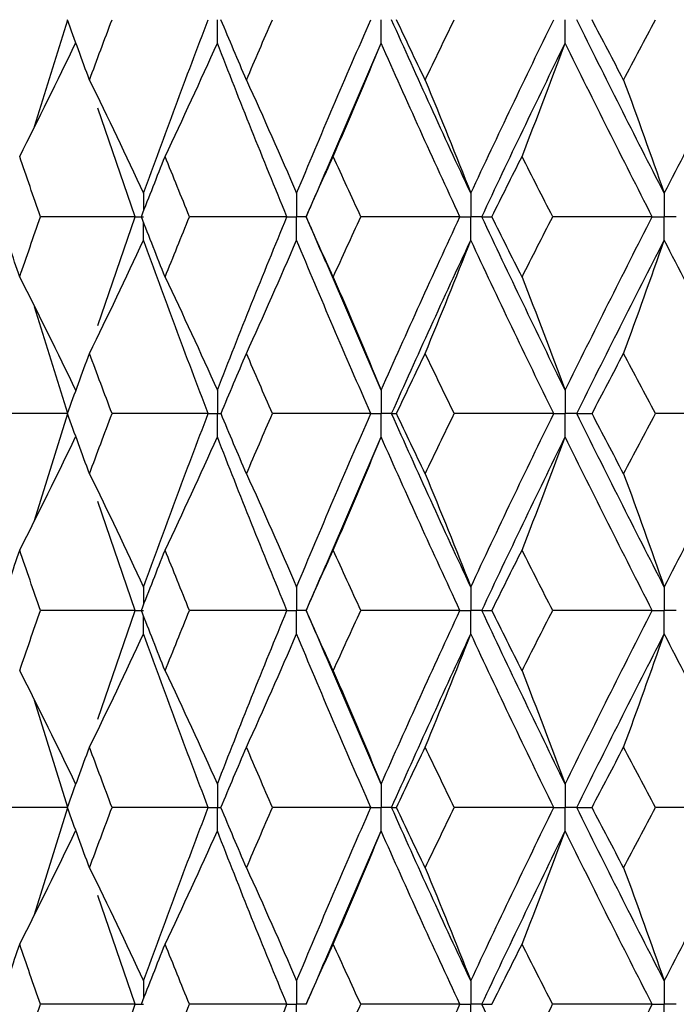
# Paper-space layout '_Right' of a CAD drawing. Header units: millimetres. Extents: x -25 to 310, y -1 to 320.
# Tile 23 of 51: x -17 to -12, y 40 to 48. Entities that reach past the tile are written whole.
import ezdxf

# ---------------------------------------------------------------- set-up
doc = ezdxf.new("R2010")
doc.units = ezdxf.units.MM

psp = doc.layouts.new('_Right')

# ---------------------------------------------------------------- linework, layer by layer
at = {"color": 7, "linetype": 'Continuous', "lineweight": 25}
for p, q in [((-16.99, 46.8232), (-16.7307, 47.6507)), ((-14.737, 46.4672), (-14.3057, 47.4693)), ((-16.2095, 46.1244), (-16.4985, 46.9663)), ((-16.499, 45.282), (-16.2095, 46.1244)), ((-14.8864, 46.1245), (-14.8872, 46.1245)), ((-14.3057, 44.7811), (-14.738, 45.7845)), ((-16.7308, 44.6), (-16.9901, 45.4267)), ((-16.9901, 43.7733), (-16.7308, 44.6)), ((-14.738, 43.4155), (-14.3057, 44.4189)), ((-16.2095, 43.0756), (-16.499, 43.918)), ((-16.4985, 42.2337), (-16.2095, 43.0756)), ((-14.8864, 43.0755), (-14.8872, 43.0755)), ((-14.3057, 41.7307), (-14.737, 42.7328)), ((-16.7307, 41.5493), (-16.99, 42.3768)), ((-16.9907, 40.7208), (-16.7307, 41.5493)), ((-14.7414, 40.3571), (-14.3057, 41.3679)), ((-16.2096, 40.0253), (-16.4995, 40.8687)), ((-16.4989, 39.1831), (-16.2096, 40.0253)), ((-14.8861, 40.0253), (-14.8869, 40.0252))]:
    psp.add_line(p, q, dxfattribs=at)
for points in [[(-16.5637, 47.1831), (-16.6213, 47.3389), (-16.6781, 47.4948), (-16.7341, 47.6506)], [(-16.5637, 47.1831), (-16.5062, 47.3389), (-16.448, 47.4948), (-16.3891, 47.6506)], [(-16.1446, 46.3059), (-15.9833, 46.7541), (-15.8163, 47.2026), (-15.6439, 47.6507)], [(-15.3486, 47.1831), (-15.4151, 47.3389), (-15.4809, 47.4948), (-15.546, 47.6506)], [(-15.3486, 47.1831), (-15.2822, 47.3389), (-15.2151, 47.4948), (-15.1473, 47.6506)], [(-14.9602, 46.3059), (-14.7739, 46.7541), (-14.5823, 47.2026), (-14.3856, 47.6507)], [(-13.6119, 46.3059), (-13.8213, 46.7541), (-14.0258, 47.2026), (-14.2252, 47.6507)], [(-13.9654, 47.1831), (-14.04, 47.3389), (-14.1141, 47.4948), (-14.1875, 47.6506)], [(-13.9654, 47.1831), (-13.8907, 47.3389), (-13.8154, 47.4948), (-13.7396, 47.6506)], [(-13.6119, 46.3059), (-13.4026, 46.7541), (-13.1884, 47.2026), (-12.9697, 47.6507)], [(-12.1145, 46.3059), (-12.3446, 46.7541), (-12.5704, 47.2026), (-12.7916, 47.6507)], [(-12.4291, 47.1831), (-12.5111, 47.3389), (-12.5927, 47.4948), (-12.6737, 47.6506)], [(-12.4291, 47.1831), (-12.347, 47.3389), (-12.2644, 47.4948), (-12.1813, 47.6506)], [(-12.1145, 46.3059), (-11.8845, 46.7541), (-11.6501, 47.2026), (-11.4117, 47.6507)], [(-17.104, 46.5921), (-16.9569, 46.8826), (-16.8126, 47.175), (-16.6711, 47.4693)], [(-15.9781, 46.5921), (-15.8407, 46.8826), (-15.7059, 47.175), (-15.5737, 47.4693)], [(-15.0353, 46.1244), (-15.2202, 46.5726), (-15.3997, 47.0211), (-15.5737, 47.4693)], [(-14.6771, 46.5921), (-14.5509, 46.8826), (-14.4271, 47.175), (-14.3057, 47.4693)], [(-13.6964, 46.1244), (-13.9044, 46.5726), (-14.1076, 47.0211), (-14.3057, 47.4693)], [(-13.5269, 46.1244), (-13.3163, 46.5726), (-13.1009, 47.0211), (-12.8809, 47.4693)], [(-13.2153, 46.5921), (-13.1017, 46.8826), (-12.9902, 47.175), (-12.8809, 47.4693)], [(-12.2074, 46.1244), (-12.4363, 46.5726), (-12.6609, 47.0211), (-12.8809, 47.4693)], [(-16.5637, 47.1831), (-16.4213, 46.8925), (-16.2815, 46.6002), (-16.1446, 46.3059)], [(-15.3486, 47.1831), (-15.2166, 46.8925), (-15.0871, 46.6002), (-14.9602, 46.3059)], [(-13.9654, 47.1831), (-13.8452, 46.8925), (-13.7274, 46.6002), (-13.6119, 46.3059)], [(-12.4291, 47.1831), (-12.3222, 46.8925), (-12.2173, 46.6002), (-12.1145, 46.3059)], [(-16.9434, 46.1245), (-16.9977, 46.2804), (-17.0512, 46.4362), (-17.104, 46.5921)], [(-16.1622, 46.1245), (-16.1016, 46.2804), (-16.0402, 46.4362), (-15.9781, 46.5921)], [(-15.7898, 46.1245), (-15.8533, 46.2804), (-15.916, 46.4362), (-15.9781, 46.5921)], [(-14.8872, 46.1245), (-14.8178, 46.2804), (-14.7478, 46.4362), (-14.6771, 46.5921)], [(-14.4632, 46.1245), (-14.5351, 46.2804), (-14.6064, 46.4362), (-14.6771, 46.5921)], [(-13.4491, 46.1245), (-13.3717, 46.2804), (-13.2938, 46.4362), (-13.2153, 46.5921)], [(-12.9782, 46.1245), (-13.0578, 46.2804), (-13.1368, 46.4362), (-13.2153, 46.5921)], [(-17.104, 45.6572), (-17.1568, 45.8129), (-17.2089, 45.9687), (-17.2602, 46.1245)], [(-17.104, 45.6572), (-17.0512, 45.8129), (-16.9977, 45.9687), (-16.9434, 46.1245)], [(-16.2095, 46.1244), (-16.4548, 46.1245), (-16.6994, 46.1245), (-16.9434, 46.1245)], [(-15.9781, 45.6572), (-16.0401, 45.8129), (-16.1015, 45.9687), (-16.1622, 46.1245)], [(-15.9781, 45.6572), (-15.916, 45.8129), (-15.8533, 45.9687), (-15.7898, 46.1245)], [(-15.0353, 46.1244), (-15.2873, 46.1245), (-15.5388, 46.1245), (-15.7898, 46.1245)], [(-15.5737, 44.7811), (-15.3998, 45.2281), (-15.2203, 45.6761), (-15.0353, 46.1244)], [(-14.6771, 45.6572), (-14.7478, 45.8129), (-14.8178, 45.9687), (-14.8872, 46.1245)], [(-14.6771, 45.6572), (-14.6065, 45.8129), (-14.5352, 45.9687), (-14.4632, 46.1245)], [(-13.6964, 46.1244), (-13.9522, 46.1245), (-14.2079, 46.1245), (-14.4632, 46.1245)], [(-14.3057, 44.7811), (-14.1077, 45.2281), (-13.9045, 45.6761), (-13.6964, 46.1244)], [(-13.5269, 46.1244), (-13.5031, 46.1245), (-13.4772, 46.1245), (-13.4491, 46.1245)], [(-12.8809, 44.7811), (-13.1007, 45.2281), (-13.3162, 45.6761), (-13.5269, 46.1244)], [(-13.2153, 45.6572), (-13.2938, 45.8129), (-13.3717, 45.9687), (-13.4491, 46.1245)], [(-13.2153, 45.6572), (-13.1369, 45.8129), (-13.0578, 45.9687), (-12.9782, 46.1245)], [(-12.2074, 46.1244), (-12.4643, 46.1245), (-12.7213, 46.1245), (-12.9782, 46.1245)], [(-12.8809, 44.7811), (-12.661, 45.2281), (-12.4364, 45.6761), (-12.2074, 46.1244)], [(-16.5637, 45.0662), (-16.4212, 45.3566), (-16.2815, 45.6489), (-16.1446, 45.943)], [(-15.6439, 44.6), (-15.8163, 45.0468), (-15.9833, 45.4947), (-16.1446, 45.943)], [(-15.3486, 45.0662), (-15.2166, 45.3566), (-15.0871, 45.6489), (-14.9602, 45.943)], [(-14.3856, 44.6), (-14.5822, 45.0468), (-14.7738, 45.4947), (-14.9602, 45.943)], [(-14.2251, 44.6), (-14.0258, 45.0468), (-13.8213, 45.4947), (-13.6119, 45.943)], [(-13.9654, 45.0662), (-13.8452, 45.3566), (-13.7274, 45.6489), (-13.6119, 45.943)], [(-12.9698, 44.6), (-13.1884, 45.0468), (-13.4025, 45.4947), (-13.6119, 45.943)], [(-12.7915, 44.6), (-12.5705, 45.0468), (-12.3447, 45.4947), (-12.1145, 45.943)], [(-12.4291, 45.0662), (-12.3221, 45.3566), (-12.2173, 45.6489), (-12.1145, 45.943)], [(-11.4118, 44.6), (-11.65, 45.0468), (-11.8844, 45.4947), (-12.1145, 45.943)], [(-17.104, 45.6572), (-16.9569, 45.3671), (-16.8126, 45.075), (-16.6711, 44.7811)], [(-15.9781, 45.6572), (-15.8407, 45.3671), (-15.7059, 45.075), (-15.5737, 44.7811)], [(-14.6771, 45.6572), (-14.5509, 45.3671), (-14.4271, 45.075), (-14.3057, 44.7811)], [(-13.2153, 45.6572), (-13.1017, 45.3671), (-12.9902, 45.075), (-12.8809, 44.7811)], [(-16.7339, 44.6), (-16.6779, 44.7553), (-16.6212, 44.9107), (-16.5637, 45.0662)], [(-16.3893, 44.6), (-16.4482, 44.7553), (-16.5063, 44.9107), (-16.5637, 45.0662)], [(-15.5457, 44.6), (-15.4807, 44.7553), (-15.415, 44.9107), (-15.3486, 45.0662)], [(-15.1476, 44.6), (-15.2152, 44.7553), (-15.2823, 44.9107), (-15.3486, 45.0662)], [(-14.1872, 44.6), (-14.1139, 44.7553), (-14.0399, 44.9107), (-13.9654, 45.0662)], [(-13.7399, 44.6), (-13.8156, 44.7553), (-13.8908, 44.9107), (-13.9654, 45.0662)], [(-12.6733, 44.6), (-12.5925, 44.7553), (-12.511, 44.9107), (-12.4291, 45.0662)], [(-12.1816, 44.6), (-12.2646, 44.7553), (-12.3471, 44.9107), (-12.4291, 45.0662)], [(-16.7308, 44.6), (-16.9718, 44.6), (-17.2121, 44.6), (-17.4515, 44.6)], [(-16.5637, 44.1338), (-16.6212, 44.2893), (-16.6779, 44.4447), (-16.7339, 44.6)], [(-16.5637, 44.1338), (-16.5063, 44.2893), (-16.4482, 44.4447), (-16.3893, 44.6)], [(-15.6439, 44.6), (-15.8929, 44.6), (-16.1414, 44.6), (-16.3893, 44.6)], [(-16.1446, 43.257), (-15.9833, 43.7053), (-15.8163, 44.1532), (-15.6439, 44.6)], [(-15.3486, 44.1338), (-15.415, 44.2893), (-15.4807, 44.4447), (-15.5457, 44.6)], [(-15.3486, 44.1338), (-15.2823, 44.2893), (-15.2152, 44.4447), (-15.1476, 44.6)], [(-14.3856, 44.6), (-14.64, 44.6), (-14.8939, 44.6), (-15.1476, 44.6)], [(-14.9602, 43.257), (-14.7738, 43.7053), (-14.5822, 44.1532), (-14.3856, 44.6)], [(-13.6119, 43.257), (-13.8213, 43.7053), (-14.0258, 44.1532), (-14.2251, 44.6)], [(-14.2251, 44.6), (-14.2147, 44.6), (-14.2021, 44.6), (-14.1872, 44.6)], [(-13.9654, 44.1338), (-14.0399, 44.2893), (-14.1139, 44.4447), (-14.1872, 44.6)], [(-13.9654, 44.1338), (-13.8908, 44.2893), (-13.8156, 44.4447), (-13.7399, 44.6)], [(-12.9698, 44.6), (-13.2266, 44.6), (-13.4833, 44.6), (-13.7399, 44.6)], [(-13.6119, 43.257), (-13.4025, 43.7053), (-13.1884, 44.1532), (-12.9698, 44.6)], [(-12.7915, 44.6), (-12.7543, 44.6), (-12.7149, 44.6), (-12.6733, 44.6)], [(-12.1145, 43.257), (-12.3447, 43.7053), (-12.5705, 44.1532), (-12.7915, 44.6)], [(-12.4291, 44.1338), (-12.511, 44.2893), (-12.5925, 44.4447), (-12.6733, 44.6)], [(-12.4291, 44.1338), (-12.3471, 44.2893), (-12.2646, 44.4447), (-12.1816, 44.6)], [(-11.4118, 44.6), (-11.6683, 44.6), (-11.9249, 44.6), (-12.1816, 44.6)], [(-12.1145, 43.257), (-11.8844, 43.7053), (-11.65, 44.1532), (-11.4118, 44.6)], [(-17.104, 43.5428), (-16.9569, 43.8329), (-16.8126, 44.125), (-16.6711, 44.4189)], [(-15.9781, 43.5428), (-15.8407, 43.8329), (-15.7059, 44.125), (-15.5737, 44.4189)], [(-15.0353, 43.0756), (-15.2203, 43.5239), (-15.3998, 43.9719), (-15.5737, 44.4189)], [(-14.6771, 43.5428), (-14.5509, 43.8329), (-14.4271, 44.125), (-14.3057, 44.4189)], [(-13.6964, 43.0756), (-13.9045, 43.5239), (-14.1077, 43.9719), (-14.3057, 44.4189)], [(-13.5269, 43.0756), (-13.3162, 43.5239), (-13.1007, 43.9719), (-12.8809, 44.4189)], [(-13.2153, 43.5428), (-13.1017, 43.8329), (-12.9902, 44.125), (-12.8809, 44.4189)], [(-12.2074, 43.0756), (-12.4364, 43.5239), (-12.661, 43.9719), (-12.8809, 44.4189)], [(-16.5637, 44.1338), (-16.4212, 43.8434), (-16.2815, 43.5511), (-16.1446, 43.257)], [(-15.3486, 44.1338), (-15.2166, 43.8434), (-15.0871, 43.5511), (-14.9602, 43.257)], [(-13.9654, 44.1338), (-13.8452, 43.8434), (-13.7274, 43.5511), (-13.6119, 43.257)], [(-12.4291, 44.1338), (-12.3221, 43.8434), (-12.2173, 43.5511), (-12.1145, 43.257)], [(-17.2602, 43.0755), (-17.2089, 43.2313), (-17.1568, 43.3871), (-17.104, 43.5428)], [(-16.9434, 43.0755), (-16.9977, 43.2313), (-17.0512, 43.3871), (-17.104, 43.5428)], [(-16.1622, 43.0755), (-16.1015, 43.2313), (-16.0401, 43.3871), (-15.9781, 43.5428)], [(-15.7898, 43.0755), (-15.8533, 43.2313), (-15.916, 43.3871), (-15.9781, 43.5428)], [(-14.8872, 43.0755), (-14.8178, 43.2313), (-14.7478, 43.3871), (-14.6771, 43.5428)], [(-14.4632, 43.0755), (-14.5352, 43.2313), (-14.6065, 43.3871), (-14.6771, 43.5428)], [(-13.4491, 43.0755), (-13.3717, 43.2313), (-13.2938, 43.3871), (-13.2153, 43.5428)], [(-12.9782, 43.0755), (-13.0578, 43.2313), (-13.1369, 43.3871), (-13.2153, 43.5428)], [(-17.104, 42.6079), (-17.0512, 42.7638), (-16.9977, 42.9196), (-16.9434, 43.0755)], [(-16.2095, 43.0756), (-16.4548, 43.0755), (-16.6994, 43.0755), (-16.9434, 43.0755)], [(-15.9781, 42.6079), (-16.0402, 42.7638), (-16.1016, 42.9196), (-16.1622, 43.0755)], [(-15.9781, 42.6079), (-15.916, 42.7638), (-15.8533, 42.9196), (-15.7898, 43.0755)], [(-15.0353, 43.0756), (-15.2873, 43.0755), (-15.5388, 43.0755), (-15.7898, 43.0755)], [(-15.5737, 41.7307), (-15.3997, 42.1789), (-15.2202, 42.6274), (-15.0353, 43.0756)], [(-14.6771, 42.6079), (-14.7478, 42.7638), (-14.8178, 42.9196), (-14.8872, 43.0755)], [(-14.6771, 42.6079), (-14.6064, 42.7638), (-14.5351, 42.9196), (-14.4632, 43.0755)], [(-13.6964, 43.0756), (-13.9522, 43.0755), (-14.2079, 43.0755), (-14.4632, 43.0755)], [(-14.3057, 41.7307), (-14.1076, 42.1789), (-13.9044, 42.6274), (-13.6964, 43.0756)], [(-12.8809, 41.7307), (-13.1009, 42.1789), (-13.3163, 42.6274), (-13.5269, 43.0756)], [(-13.5269, 43.0756), (-13.5031, 43.0755), (-13.4772, 43.0755), (-13.4491, 43.0755)], [(-13.2153, 42.6079), (-13.2938, 42.7638), (-13.3717, 42.9196), (-13.4491, 43.0755)], [(-13.2153, 42.6079), (-13.1368, 42.7638), (-13.0578, 42.9196), (-12.9782, 43.0755)], [(-12.2074, 43.0756), (-12.4643, 43.0755), (-12.7213, 43.0755), (-12.9782, 43.0755)], [(-12.8809, 41.7307), (-12.6609, 42.1789), (-12.4363, 42.6274), (-12.2074, 43.0756)], [(-16.5637, 42.0169), (-16.4213, 42.3075), (-16.2815, 42.5998), (-16.1446, 42.8941)], [(-15.6439, 41.5493), (-15.8163, 41.9974), (-15.9833, 42.4459), (-16.1446, 42.8941)], [(-15.3486, 42.0169), (-15.2166, 42.3075), (-15.0871, 42.5998), (-14.9602, 42.8941)], [(-14.3856, 41.5493), (-14.5823, 41.9974), (-14.7739, 42.4459), (-14.9602, 42.8941)], [(-14.2252, 41.5493), (-14.0258, 41.9974), (-13.8213, 42.4459), (-13.6119, 42.8941)], [(-13.9654, 42.0169), (-13.8452, 42.3075), (-13.7274, 42.5998), (-13.6119, 42.8941)], [(-12.9697, 41.5493), (-13.1884, 41.9974), (-13.4026, 42.4459), (-13.6119, 42.8941)], [(-12.7916, 41.5493), (-12.5704, 41.9974), (-12.3446, 42.4459), (-12.1145, 42.8941)], [(-12.4291, 42.0169), (-12.3222, 42.3075), (-12.2173, 42.5998), (-12.1145, 42.8941)], [(-11.4117, 41.5493), (-11.6501, 41.9974), (-11.8845, 42.4459), (-12.1145, 42.8941)], [(-17.104, 42.6079), (-16.9569, 42.3174), (-16.8126, 42.025), (-16.6711, 41.7307)], [(-15.9781, 42.6079), (-15.8407, 42.3174), (-15.7059, 42.025), (-15.5737, 41.7307)], [(-14.6771, 42.6079), (-14.5509, 42.3174), (-14.4271, 42.025), (-14.3057, 41.7307)], [(-13.2153, 42.6079), (-13.1017, 42.3174), (-12.9902, 42.025), (-12.8809, 41.7307)], [(-16.7341, 41.5494), (-16.6781, 41.7052), (-16.6213, 41.8611), (-16.5637, 42.0169)], [(-16.3891, 41.5494), (-16.448, 41.7052), (-16.5062, 41.8611), (-16.5637, 42.0169)], [(-15.546, 41.5494), (-15.4809, 41.7052), (-15.4151, 41.8611), (-15.3486, 42.0169)], [(-15.1473, 41.5494), (-15.2151, 41.7052), (-15.2822, 41.8611), (-15.3486, 42.0169)], [(-14.1875, 41.5494), (-14.1141, 41.7052), (-14.04, 41.8611), (-13.9654, 42.0169)], [(-13.7396, 41.5494), (-13.8154, 41.7052), (-13.8907, 41.8611), (-13.9654, 42.0169)], [(-12.6737, 41.5494), (-12.5927, 41.7052), (-12.5111, 41.8611), (-12.4291, 42.0169)], [(-12.1813, 41.5494), (-12.2644, 41.7052), (-12.347, 41.8611), (-12.4291, 42.0169)], [(-16.7307, 41.5493), (-16.9717, 41.5493), (-17.2119, 41.5493), (-17.4513, 41.5494)], [(-16.5637, 41.0824), (-16.6212, 41.2379), (-16.678, 41.3936), (-16.7341, 41.5494)], [(-16.5637, 41.0824), (-16.5062, 41.2379), (-16.448, 41.3936), (-16.3891, 41.5494)], [(-15.6439, 41.5493), (-15.8928, 41.5493), (-16.1413, 41.5493), (-16.3891, 41.5494)], [(-16.1446, 40.2065), (-15.9834, 40.6535), (-15.8165, 41.101), (-15.6439, 41.5493)], [(-15.3486, 41.0824), (-15.4151, 41.2379), (-15.4809, 41.3936), (-15.546, 41.5494)], [(-15.3486, 41.0824), (-15.2822, 41.2379), (-15.2151, 41.3936), (-15.1473, 41.5494)], [(-14.3856, 41.5493), (-14.6398, 41.5493), (-14.8937, 41.5493), (-15.1473, 41.5494)], [(-14.9602, 40.2065), (-14.774, 40.6535), (-14.5824, 41.101), (-14.3856, 41.5493)], [(-14.2252, 41.5493), (-14.2148, 41.5493), (-14.2023, 41.5493), (-14.1875, 41.5494)], [(-13.6119, 40.2065), (-13.8212, 40.6535), (-14.0256, 41.101), (-14.2252, 41.5493)], [(-13.9654, 41.0824), (-14.04, 41.2379), (-14.1141, 41.3936), (-14.1875, 41.5494)], [(-13.9654, 41.0824), (-13.8907, 41.2379), (-13.8154, 41.3936), (-13.7396, 41.5494)], [(-12.9697, 41.5493), (-13.2264, 41.5493), (-13.4831, 41.5493), (-13.7396, 41.5494)], [(-13.6119, 40.2065), (-13.4027, 40.6535), (-13.1886, 41.101), (-12.9697, 41.5493)], [(-12.7916, 41.5493), (-12.7544, 41.5493), (-12.7151, 41.5493), (-12.6737, 41.5494)], [(-12.1145, 40.2065), (-12.3445, 40.6535), (-12.5702, 41.101), (-12.7916, 41.5493)], [(-12.4291, 41.0824), (-12.5111, 41.2379), (-12.5927, 41.3936), (-12.6737, 41.5494)], [(-12.4291, 41.0824), (-12.347, 41.2379), (-12.2644, 41.3936), (-12.1813, 41.5494)], [(-11.4117, 41.5493), (-11.6681, 41.5493), (-11.9247, 41.5493), (-12.1813, 41.5494)], [(-12.1145, 40.2065), (-11.8846, 40.6535), (-11.6502, 41.101), (-11.4117, 41.5493)], [(-17.104, 40.4913), (-16.9568, 40.7816), (-16.8126, 41.0738), (-16.6711, 41.3679)], [(-15.9781, 40.4913), (-15.8406, 40.7816), (-15.7058, 41.0738), (-15.5737, 41.3679)], [(-15.0354, 40.0253), (-15.2202, 40.4724), (-15.3996, 40.9196), (-15.5737, 41.3679)], [(-14.6771, 40.4913), (-14.5508, 40.7816), (-14.427, 41.0738), (-14.3057, 41.3679)], [(-13.6965, 40.0253), (-13.9044, 40.4724), (-14.1075, 40.9196), (-14.3057, 41.3679)], [(-13.5269, 40.0253), (-13.3163, 40.4724), (-13.101, 40.9196), (-12.8809, 41.3679)], [(-13.2153, 40.4913), (-13.1016, 40.7816), (-12.9901, 41.0738), (-12.8809, 41.3679)], [(-12.2075, 40.0253), (-12.4363, 40.4724), (-12.6608, 40.9196), (-12.8809, 41.3679)], [(-16.5637, 41.0824), (-16.4213, 40.7922), (-16.2816, 40.5003), (-16.1446, 40.2065)], [(-15.3486, 41.0824), (-15.2167, 40.7922), (-15.0872, 40.5003), (-14.9602, 40.2065)], [(-13.9654, 41.0824), (-13.8453, 40.7922), (-13.7274, 40.5003), (-13.6119, 40.2065)], [(-12.4291, 41.0824), (-12.3222, 40.7922), (-12.2173, 40.5003), (-12.1145, 40.2065)], [(-17.26, 40.0252), (-17.2087, 40.1805), (-17.1567, 40.3358), (-17.104, 40.4913)], [(-16.9436, 40.0252), (-16.9978, 40.1805), (-17.0513, 40.3358), (-17.104, 40.4913)], [(-16.162, 40.0252), (-16.1014, 40.1805), (-16.0401, 40.3358), (-15.9781, 40.4913)], [(-15.7901, 40.0252), (-15.8534, 40.1805), (-15.9161, 40.3358), (-15.9781, 40.4913)], [(-14.8869, 40.0252), (-14.8176, 40.1805), (-14.7477, 40.3358), (-14.6771, 40.4913)], [(-14.4635, 40.0252), (-14.5353, 40.1805), (-14.6065, 40.3358), (-14.6771, 40.4913)], [(-13.4487, 40.0252), (-13.3715, 40.1805), (-13.2937, 40.3358), (-13.2153, 40.4913)], [(-12.9785, 40.0252), (-13.058, 40.1805), (-13.1369, 40.3358), (-13.2153, 40.4913)], [(-17.104, 39.5588), (-17.0513, 39.7143), (-16.9978, 39.8698), (-16.9436, 40.0252)], [(-16.2096, 40.0253), (-16.4549, 40.0253), (-16.6996, 40.0253), (-16.9436, 40.0252)], [(-15.9781, 39.5588), (-15.9161, 39.7143), (-15.8534, 39.8698), (-15.7901, 40.0252)], [(-15.0354, 40.0253), (-15.2874, 40.0253), (-15.539, 40.0253), (-15.7901, 40.0252)], [(-15.5737, 38.6818), (-15.3997, 39.1302), (-15.2201, 39.5783), (-15.0354, 40.0253)], [(-14.6771, 39.5588), (-14.6065, 39.7143), (-14.5353, 39.8698), (-14.4635, 40.0252)], [(-13.6965, 40.0253), (-13.9524, 40.0253), (-14.2081, 40.0253), (-14.4635, 40.0252)], [(-14.3057, 38.6818), (-14.1075, 39.1302), (-13.9043, 39.5783), (-13.6965, 40.0253)], [(-13.5269, 40.0253), (-13.503, 40.0253), (-13.477, 40.0253), (-13.4487, 40.0252)], [(-12.8809, 38.6818), (-13.1009, 39.1302), (-13.3164, 39.5783), (-13.5269, 40.0253)], [(-13.2153, 39.5588), (-13.1369, 39.7143), (-13.058, 39.8698), (-12.9785, 40.0252)], [(-12.2075, 40.0253), (-12.4645, 40.0253), (-12.7215, 40.0253), (-12.9785, 40.0252)], [(-12.8809, 38.6818), (-12.6608, 39.1302), (-12.4362, 39.5783), (-12.2075, 40.0253)]]:
    psp.add_open_spline(points, degree=3, dxfattribs=at)
for points, knots in [([(-15.5737, 47.4693), (-15.5736, 47.5182), (-15.5736, 47.5671), (-15.5736, 47.616), (-15.5736, 47.6276), (-15.5736, 47.6391), (-15.5736, 47.6507)], [0, 0, 0, 0, 0.0001467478, 0.0001467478, 0.0001467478, 0.0001814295, 0.0001814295, 0.0001814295, 0.0001814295]), ([(-14.3057, 47.4693), (-14.3056, 47.5182), (-14.3056, 47.5671), (-14.3055, 47.616), (-14.3055, 47.6276), (-14.3055, 47.6391), (-14.3055, 47.6507)], [0, 0, 0, 0, 0.0001467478, 0.0001467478, 0.0001467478, 0.0001814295, 0.0001814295, 0.0001814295, 0.0001814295]), ([(-12.8809, 47.4693), (-12.8808, 47.5182), (-12.8808, 47.5671), (-12.8808, 47.616), (-12.8808, 47.6276), (-12.8808, 47.6391), (-12.8808, 47.6507)], [0, 0, 0, 0, 0.0001467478, 0.0001467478, 0.0001467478, 0.0001814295, 0.0001814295, 0.0001814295, 0.0001814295]), ([(-14.7361, 46.4762), (-14.7714, 46.3935), (-14.8212, 46.2764), (-14.8727, 46.1594), (-14.8878, 46.1251)], [0, 0, 0, 0, 0.7062291, 1, 1, 1, 1]), ([(-14.9602, 46.3059), (-14.9601, 46.257), (-14.9601, 46.2081), (-14.9601, 46.1591), (-14.9601, 46.1476), (-14.9601, 46.136), (-14.9601, 46.1244)], [0, 0, 0, 0, 0.0001467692, 0.0001467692, 0.0001467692, 0.0001814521, 0.0001814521, 0.0001814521, 0.0001814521]), ([(-13.6119, 46.3059), (-13.6119, 46.257), (-13.6118, 46.2081), (-13.6118, 46.1591), (-13.6118, 46.1476), (-13.6118, 46.136), (-13.6118, 46.1244)], [0, 0, 0, 0, 0.0001467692, 0.0001467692, 0.0001467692, 0.0001814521, 0.0001814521, 0.0001814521, 0.0001814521]), ([(-12.1145, 46.3059), (-12.1145, 46.257), (-12.1144, 46.2081), (-12.1144, 46.1591), (-12.1144, 46.1476), (-12.1144, 46.136), (-12.1144, 46.1244)], [0, 0, 0, 0, 0.0001467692, 0.0001467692, 0.0001467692, 0.0001814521, 0.0001814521, 0.0001814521, 0.0001814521]), ([(-16.2095, 46.1244), (-16.1941, 46.1244), (-16.1787, 46.1244), (-16.1633, 46.1244), (-16.157, 46.1244), (-16.1507, 46.1244), (-16.1444, 46.1244)], [0, 0, 0, 0, 0.0000851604, 0.0000851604, 0.0000851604, 0.0001198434, 0.0001198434, 0.0001198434, 0.0001198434]), ([(-15.0353, 46.1244), (-15.0175, 46.1244), (-14.9997, 46.1244), (-14.9819, 46.1244), (-14.9746, 46.1244), (-14.9673, 46.1244), (-14.9601, 46.1244)], [0, 0, 0, 0, 0.0000851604, 0.0000851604, 0.0000851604, 0.0001198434, 0.0001198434, 0.0001198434, 0.0001198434]), ([(-14.9602, 45.943), (-14.9601, 45.9919), (-14.9601, 46.0408), (-14.9601, 46.0898), (-14.9601, 46.1013), (-14.9601, 46.1129), (-14.9601, 46.1244)], [0, 0, 0, 0, 0.0001467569, 0.0001467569, 0.0001467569, 0.0001814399, 0.0001814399, 0.0001814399, 0.0001814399]), ([(-14.8878, 46.1239), (-14.873, 46.0902), (-14.8219, 45.9741), (-14.7724, 45.858), (-14.7373, 45.7756)], [0, 0, 0, 0, 0.290342, 1, 1, 1, 1]), ([(-13.6964, 46.1244), (-13.6764, 46.1244), (-13.6564, 46.1244), (-13.6363, 46.1244), (-13.6282, 46.1244), (-13.62, 46.1244), (-13.6118, 46.1244)], [0, 0, 0, 0, 0.0000851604, 0.0000851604, 0.0000851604, 0.0001198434, 0.0001198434, 0.0001198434, 0.0001198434]), ([(-13.6119, 45.943), (-13.6119, 45.9919), (-13.6118, 46.0408), (-13.6118, 46.0898), (-13.6118, 46.1013), (-13.6118, 46.1129), (-13.6118, 46.1244)], [0, 0, 0, 0, 0.0001467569, 0.0001467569, 0.0001467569, 0.0001814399, 0.0001814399, 0.0001814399, 0.0001814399]), ([(-13.5269, 46.1244), (-13.5471, 46.1244), (-13.5672, 46.1244), (-13.5873, 46.1244), (-13.5955, 46.1244), (-13.6036, 46.1244), (-13.6118, 46.1244)], [0, 0, 0, 0, 0.0000851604, 0.0000851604, 0.0000851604, 0.0001198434, 0.0001198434, 0.0001198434, 0.0001198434]), ([(-12.2074, 46.1244), (-12.1854, 46.1244), (-12.1634, 46.1244), (-12.1414, 46.1244), (-12.1324, 46.1244), (-12.1234, 46.1244), (-12.1144, 46.1244)], [0, 0, 0, 0, 0.0000851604, 0.0000851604, 0.0000851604, 0.0001198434, 0.0001198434, 0.0001198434, 0.0001198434]), ([(-12.1145, 45.943), (-12.1145, 45.9919), (-12.1144, 46.0408), (-12.1144, 46.0898), (-12.1144, 46.1013), (-12.1144, 46.1129), (-12.1144, 46.1244)], [0, 0, 0, 0, 0.0001467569, 0.0001467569, 0.0001467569, 0.0001814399, 0.0001814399, 0.0001814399, 0.0001814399]), ([(-12.0212, 46.1244), (-12.0433, 46.1244), (-12.0654, 46.1244), (-12.0875, 46.1244), (-12.0964, 46.1244), (-12.1054, 46.1244), (-12.1144, 46.1244)], [0, 0, 0, 0, 0.0000851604, 0.0000851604, 0.0000851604, 0.0001198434, 0.0001198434, 0.0001198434, 0.0001198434]), ([(-15.5737, 44.7811), (-15.5736, 44.7323), (-15.5736, 44.6835), (-15.5736, 44.6347), (-15.5736, 44.6231), (-15.5736, 44.6116), (-15.5736, 44.6)], [0, 0, 0, 0, 0.0001464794, 0.0001464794, 0.0001464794, 0.000181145, 0.000181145, 0.000181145, 0.000181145]), ([(-14.3057, 44.7811), (-14.3056, 44.7323), (-14.3056, 44.6835), (-14.3055, 44.6347), (-14.3055, 44.6231), (-14.3055, 44.6116), (-14.3055, 44.6)], [0, 0, 0, 0, 0.0001464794, 0.0001464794, 0.0001464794, 0.000181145, 0.000181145, 0.000181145, 0.000181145]), ([(-12.8809, 44.7811), (-12.8808, 44.7323), (-12.8808, 44.6835), (-12.8808, 44.6347), (-12.8808, 44.6231), (-12.8808, 44.6116), (-12.8808, 44.6)], [0, 0, 0, 0, 0.0001464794, 0.0001464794, 0.0001464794, 0.000181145, 0.000181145, 0.000181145, 0.000181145]), ([(-15.6439, 44.6), (-15.6273, 44.6), (-15.6106, 44.6), (-15.5939, 44.6), (-15.5872, 44.6), (-15.5804, 44.6), (-15.5736, 44.6)], [0, 0, 0, 0, 0.000085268, 0.000085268, 0.000085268, 0.0001199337, 0.0001199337, 0.0001199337, 0.0001199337]), ([(-15.5737, 44.4189), (-15.5736, 44.4677), (-15.5736, 44.5165), (-15.5736, 44.5653), (-15.5736, 44.5769), (-15.5736, 44.5884), (-15.5736, 44.6)], [0, 0, 0, 0, 0.0001464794, 0.0001464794, 0.0001464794, 0.000181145, 0.000181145, 0.000181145, 0.000181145]), ([(-14.3856, 44.6), (-14.3667, 44.6), (-14.3477, 44.6), (-14.3287, 44.6), (-14.321, 44.6), (-14.3133, 44.6), (-14.3055, 44.6)], [0, 0, 0, 0, 0.000085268, 0.000085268, 0.000085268, 0.0001199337, 0.0001199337, 0.0001199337, 0.0001199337]), ([(-14.3057, 44.4189), (-14.3056, 44.4677), (-14.3056, 44.5165), (-14.3055, 44.5653), (-14.3055, 44.5769), (-14.3055, 44.5884), (-14.3055, 44.6)], [0, 0, 0, 0, 0.0001464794, 0.0001464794, 0.0001464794, 0.000181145, 0.000181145, 0.000181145, 0.000181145]), ([(-14.2251, 44.6), (-14.2442, 44.6), (-14.2633, 44.6), (-14.2823, 44.6), (-14.2901, 44.6), (-14.2978, 44.6), (-14.3055, 44.6)], [0, 0, 0, 0, 0.000085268, 0.000085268, 0.000085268, 0.0001199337, 0.0001199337, 0.0001199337, 0.0001199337]), ([(-12.9698, 44.6), (-12.9487, 44.6), (-12.9276, 44.6), (-12.9065, 44.6), (-12.8979, 44.6), (-12.8894, 44.6), (-12.8808, 44.6)], [0, 0, 0, 0, 0.000085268, 0.000085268, 0.000085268, 0.0001199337, 0.0001199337, 0.0001199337, 0.0001199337]), ([(-12.8809, 44.4189), (-12.8808, 44.4677), (-12.8808, 44.5165), (-12.8808, 44.5653), (-12.8808, 44.5769), (-12.8808, 44.5884), (-12.8808, 44.6)], [0, 0, 0, 0, 0.0001464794, 0.0001464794, 0.0001464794, 0.000181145, 0.000181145, 0.000181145, 0.000181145]), ([(-12.7915, 44.6), (-12.8127, 44.6), (-12.8339, 44.6), (-12.855, 44.6), (-12.8636, 44.6), (-12.8722, 44.6), (-12.8808, 44.6)], [0, 0, 0, 0, 0.000085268, 0.000085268, 0.000085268, 0.0001199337, 0.0001199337, 0.0001199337, 0.0001199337]), ([(-14.7373, 43.4244), (-14.7724, 43.342), (-14.8219, 43.2259), (-14.873, 43.1098), (-14.8878, 43.0761)], [0, 0, 0, 0, 0.709659, 1, 1, 1, 1]), ([(-14.9602, 43.257), (-14.9601, 43.2081), (-14.9601, 43.1592), (-14.9601, 43.1102), (-14.9601, 43.0987), (-14.9601, 43.0871), (-14.9601, 43.0756)], [0, 0, 0, 0, 0.0001467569, 0.0001467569, 0.0001467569, 0.0001814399, 0.0001814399, 0.0001814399, 0.0001814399]), ([(-13.6119, 43.257), (-13.6119, 43.2081), (-13.6118, 43.1592), (-13.6118, 43.1102), (-13.6118, 43.0987), (-13.6118, 43.0871), (-13.6118, 43.0756)], [0, 0, 0, 0, 0.0001467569, 0.0001467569, 0.0001467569, 0.0001814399, 0.0001814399, 0.0001814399, 0.0001814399]), ([(-12.1145, 43.257), (-12.1145, 43.2081), (-12.1144, 43.1592), (-12.1144, 43.1102), (-12.1144, 43.0987), (-12.1144, 43.0871), (-12.1144, 43.0756)], [0, 0, 0, 0, 0.0001467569, 0.0001467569, 0.0001467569, 0.0001814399, 0.0001814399, 0.0001814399, 0.0001814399]), ([(-16.2095, 43.0756), (-16.1941, 43.0756), (-16.1787, 43.0756), (-16.1633, 43.0756), (-16.157, 43.0756), (-16.1507, 43.0756), (-16.1444, 43.0756)], [0, 0, 0, 0, 0.0000851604, 0.0000851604, 0.0000851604, 0.0001198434, 0.0001198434, 0.0001198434, 0.0001198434]), ([(-15.0353, 43.0756), (-15.0175, 43.0756), (-14.9997, 43.0756), (-14.9819, 43.0756), (-14.9746, 43.0756), (-14.9673, 43.0756), (-14.9601, 43.0756)], [0, 0, 0, 0, 0.0000851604, 0.0000851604, 0.0000851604, 0.0001198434, 0.0001198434, 0.0001198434, 0.0001198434]), ([(-14.9602, 42.8941), (-14.9601, 42.943), (-14.9601, 42.9919), (-14.9601, 43.0409), (-14.9601, 43.0524), (-14.9601, 43.064), (-14.9601, 43.0756)], [0, 0, 0, 0, 0.0001467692, 0.0001467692, 0.0001467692, 0.0001814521, 0.0001814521, 0.0001814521, 0.0001814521]), ([(-14.8878, 43.0749), (-14.8727, 43.0406), (-14.8212, 42.9236), (-14.7714, 42.8065), (-14.7361, 42.7238)], [0, 0, 0, 0, 0.293775, 1, 1, 1, 1]), ([(-13.6964, 43.0756), (-13.6764, 43.0756), (-13.6564, 43.0756), (-13.6363, 43.0756), (-13.6282, 43.0756), (-13.62, 43.0756), (-13.6118, 43.0756)], [0, 0, 0, 0, 0.0000851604, 0.0000851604, 0.0000851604, 0.0001198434, 0.0001198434, 0.0001198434, 0.0001198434]), ([(-13.6119, 42.8941), (-13.6119, 42.943), (-13.6118, 42.9919), (-13.6118, 43.0409), (-13.6118, 43.0524), (-13.6118, 43.064), (-13.6118, 43.0756)], [0, 0, 0, 0, 0.0001467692, 0.0001467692, 0.0001467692, 0.0001814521, 0.0001814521, 0.0001814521, 0.0001814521]), ([(-13.5269, 43.0756), (-13.5471, 43.0756), (-13.5672, 43.0756), (-13.5873, 43.0756), (-13.5955, 43.0756), (-13.6036, 43.0756), (-13.6118, 43.0756)], [0, 0, 0, 0, 0.0000851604, 0.0000851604, 0.0000851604, 0.0001198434, 0.0001198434, 0.0001198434, 0.0001198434]), ([(-12.2074, 43.0756), (-12.1854, 43.0756), (-12.1634, 43.0756), (-12.1414, 43.0756), (-12.1324, 43.0756), (-12.1234, 43.0756), (-12.1144, 43.0756)], [0, 0, 0, 0, 0.0000851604, 0.0000851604, 0.0000851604, 0.0001198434, 0.0001198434, 0.0001198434, 0.0001198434]), ([(-12.1145, 42.8941), (-12.1145, 42.943), (-12.1144, 42.9919), (-12.1144, 43.0409), (-12.1144, 43.0524), (-12.1144, 43.064), (-12.1144, 43.0756)], [0, 0, 0, 0, 0.0001467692, 0.0001467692, 0.0001467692, 0.0001814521, 0.0001814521, 0.0001814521, 0.0001814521]), ([(-12.0212, 43.0756), (-12.0433, 43.0756), (-12.0654, 43.0756), (-12.0875, 43.0756), (-12.0964, 43.0756), (-12.1054, 43.0756), (-12.1144, 43.0756)], [0, 0, 0, 0, 0.0000851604, 0.0000851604, 0.0000851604, 0.0001198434, 0.0001198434, 0.0001198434, 0.0001198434]), ([(-15.5737, 41.7307), (-15.5736, 41.6818), (-15.5736, 41.6329), (-15.5736, 41.584), (-15.5736, 41.5724), (-15.5736, 41.5609), (-15.5736, 41.5493)], [0, 0, 0, 0, 0.0001467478, 0.0001467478, 0.0001467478, 0.0001814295, 0.0001814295, 0.0001814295, 0.0001814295]), ([(-14.3057, 41.7307), (-14.3056, 41.6818), (-14.3056, 41.6329), (-14.3055, 41.584), (-14.3055, 41.5724), (-14.3055, 41.5609), (-14.3055, 41.5493)], [0, 0, 0, 0, 0.0001467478, 0.0001467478, 0.0001467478, 0.0001814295, 0.0001814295, 0.0001814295, 0.0001814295]), ([(-12.8809, 41.7307), (-12.8808, 41.6818), (-12.8808, 41.6329), (-12.8808, 41.584), (-12.8808, 41.5724), (-12.8808, 41.5609), (-12.8808, 41.5493)], [0, 0, 0, 0, 0.0001467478, 0.0001467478, 0.0001467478, 0.0001814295, 0.0001814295, 0.0001814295, 0.0001814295]), ([(-15.6439, 41.5493), (-15.6273, 41.5493), (-15.6106, 41.5493), (-15.5939, 41.5493), (-15.5872, 41.5493), (-15.5804, 41.5493), (-15.5736, 41.5493)], [0, 0, 0, 0, 0.0000851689, 0.0000851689, 0.0000851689, 0.0001198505, 0.0001198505, 0.0001198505, 0.0001198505]), ([(-15.5737, 41.3679), (-15.5736, 41.4168), (-15.5736, 41.4657), (-15.5736, 41.5146), (-15.5736, 41.5262), (-15.5736, 41.5378), (-15.5736, 41.5493)], [0, 0, 0, 0, 0.0001467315, 0.0001467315, 0.0001467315, 0.0001814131, 0.0001814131, 0.0001814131, 0.0001814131]), ([(-14.3856, 41.5493), (-14.3667, 41.5493), (-14.3477, 41.5493), (-14.3287, 41.5493), (-14.321, 41.5493), (-14.3133, 41.5493), (-14.3055, 41.5493)], [0, 0, 0, 0, 0.0000851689, 0.0000851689, 0.0000851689, 0.0001198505, 0.0001198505, 0.0001198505, 0.0001198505]), ([(-14.3057, 41.3679), (-14.3056, 41.4168), (-14.3056, 41.4657), (-14.3055, 41.5146), (-14.3055, 41.5262), (-14.3055, 41.5378), (-14.3055, 41.5493)], [0, 0, 0, 0, 0.0001467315, 0.0001467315, 0.0001467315, 0.0001814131, 0.0001814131, 0.0001814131, 0.0001814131]), ([(-14.2252, 41.5493), (-14.2443, 41.5493), (-14.2633, 41.5493), (-14.2823, 41.5493), (-14.2901, 41.5493), (-14.2978, 41.5493), (-14.3055, 41.5493)], [0, 0, 0, 0, 0.0000851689, 0.0000851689, 0.0000851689, 0.0001198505, 0.0001198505, 0.0001198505, 0.0001198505]), ([(-12.9697, 41.5493), (-12.9487, 41.5493), (-12.9276, 41.5493), (-12.9065, 41.5493), (-12.8979, 41.5493), (-12.8894, 41.5493), (-12.8808, 41.5493)], [0, 0, 0, 0, 0.0000851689, 0.0000851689, 0.0000851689, 0.0001198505, 0.0001198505, 0.0001198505, 0.0001198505]), ([(-12.8809, 41.3679), (-12.8808, 41.4168), (-12.8808, 41.4657), (-12.8808, 41.5146), (-12.8808, 41.5262), (-12.8808, 41.5378), (-12.8808, 41.5493)], [0, 0, 0, 0, 0.0001467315, 0.0001467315, 0.0001467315, 0.0001814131, 0.0001814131, 0.0001814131, 0.0001814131]), ([(-12.7916, 41.5493), (-12.8127, 41.5493), (-12.8339, 41.5493), (-12.855, 41.5493), (-12.8636, 41.5493), (-12.8722, 41.5493), (-12.8808, 41.5493)], [0, 0, 0, 0, 0.0000851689, 0.0000851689, 0.0000851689, 0.0001198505, 0.0001198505, 0.0001198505, 0.0001198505]), ([(-14.7404, 40.3659), (-14.7758, 40.2831), (-14.8242, 40.1697), (-14.8741, 40.0564), (-14.8875, 40.0259)], [0, 0, 0, 0, 0.730523, 1, 1, 1, 1]), ([(-14.9602, 40.2065), (-14.9601, 40.1577), (-14.9601, 40.1089), (-14.9601, 40.06), (-14.9601, 40.0485), (-14.9601, 40.0369), (-14.9601, 40.0253)], [0, 0, 0, 0, 0.000146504, 0.000146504, 0.000146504, 0.0001811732, 0.0001811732, 0.0001811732, 0.0001811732]), ([(-13.6119, 40.2065), (-13.6119, 40.1577), (-13.6118, 40.1089), (-13.6118, 40.06), (-13.6118, 40.0485), (-13.6118, 40.0369), (-13.6118, 40.0253)], [0, 0, 0, 0, 0.000146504, 0.000146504, 0.000146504, 0.0001811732, 0.0001811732, 0.0001811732, 0.0001811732]), ([(-12.1145, 40.2065), (-12.1145, 40.1577), (-12.1144, 40.1089), (-12.1144, 40.06), (-12.1144, 40.0485), (-12.1144, 40.0369), (-12.1144, 40.0253)], [0, 0, 0, 0, 0.000146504, 0.000146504, 0.000146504, 0.0001811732, 0.0001811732, 0.0001811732, 0.0001811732]), ([(-16.2096, 40.0253), (-16.1942, 40.0253), (-16.1787, 40.0253), (-16.1633, 40.0253), (-16.157, 40.0253), (-16.1507, 40.0253), (-16.1444, 40.0253)], [0, 0, 0, 0, 0.0000852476, 0.0000852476, 0.0000852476, 0.0001199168, 0.0001199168, 0.0001199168, 0.0001199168]), ([(-15.0354, 40.0253), (-15.0176, 40.0253), (-14.9997, 40.0253), (-14.9819, 40.0253), (-14.9746, 40.0253), (-14.9673, 40.0253), (-14.9601, 40.0253)], [0, 0, 0, 0, 0.0000852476, 0.0000852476, 0.0000852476, 0.0001199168, 0.0001199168, 0.0001199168, 0.0001199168]), ([(-14.9602, 39.8441), (-14.9601, 39.893), (-14.9601, 39.9418), (-14.9601, 39.9907), (-14.9601, 40.0022), (-14.9601, 40.0138), (-14.9601, 40.0253)], [0, 0, 0, 0, 0.0001465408, 0.0001465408, 0.0001465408, 0.0001812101, 0.0001812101, 0.0001812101, 0.0001812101]), ([(-13.6965, 40.0253), (-13.6764, 40.0253), (-13.6564, 40.0253), (-13.6363, 40.0253), (-13.6281, 40.0253), (-13.62, 40.0253), (-13.6118, 40.0253)], [0, 0, 0, 0, 0.0000852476, 0.0000852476, 0.0000852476, 0.0001199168, 0.0001199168, 0.0001199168, 0.0001199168]), ([(-13.6119, 39.8441), (-13.6119, 39.893), (-13.6118, 39.9418), (-13.6118, 39.9907), (-13.6118, 40.0022), (-13.6118, 40.0138), (-13.6118, 40.0253)], [0, 0, 0, 0, 0.0001465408, 0.0001465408, 0.0001465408, 0.0001812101, 0.0001812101, 0.0001812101, 0.0001812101]), ([(-13.5269, 40.0253), (-13.547, 40.0253), (-13.5672, 40.0253), (-13.5873, 40.0253), (-13.5955, 40.0253), (-13.6036, 40.0253), (-13.6118, 40.0253)], [0, 0, 0, 0, 0.0000852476, 0.0000852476, 0.0000852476, 0.0001199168, 0.0001199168, 0.0001199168, 0.0001199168]), ([(-12.2075, 40.0253), (-12.1855, 40.0253), (-12.1634, 40.0253), (-12.1414, 40.0253), (-12.1324, 40.0253), (-12.1234, 40.0253), (-12.1144, 40.0253)], [0, 0, 0, 0, 0.0000852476, 0.0000852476, 0.0000852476, 0.0001199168, 0.0001199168, 0.0001199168, 0.0001199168]), ([(-12.1145, 39.8441), (-12.1145, 39.893), (-12.1144, 39.9418), (-12.1144, 39.9907), (-12.1144, 40.0022), (-12.1144, 40.0138), (-12.1144, 40.0253)], [0, 0, 0, 0, 0.0001465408, 0.0001465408, 0.0001465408, 0.0001812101, 0.0001812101, 0.0001812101, 0.0001812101]), ([(-12.0211, 40.0253), (-12.0432, 40.0253), (-12.0654, 40.0253), (-12.0875, 40.0253), (-12.0965, 40.0253), (-12.1054, 40.0253), (-12.1144, 40.0253)], [0, 0, 0, 0, 0.0000852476, 0.0000852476, 0.0000852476, 0.0001199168, 0.0001199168, 0.0001199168, 0.0001199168])]:
    psp.add_open_spline(points, degree=3, knots=knots, dxfattribs=at)
at = {"color": 8, "linetype": 'Continuous', "lineweight": 25}
for points in [[(-16.1446, 46.3059), (-16.1445, 46.2605), (-16.1444, 46.2151), (-16.1444, 46.1697)], [(-16.1446, 45.943), (-16.1445, 45.9884), (-16.1444, 46.0339), (-16.1444, 46.0793)], [(-16.1446, 43.257), (-16.1445, 43.2116), (-16.1444, 43.1661), (-16.1444, 43.1207)], [(-16.1446, 42.8941), (-16.1445, 42.9395), (-16.1444, 42.9849), (-16.1444, 43.0303)], [(-16.1446, 40.2065), (-16.1445, 40.1609), (-16.1444, 40.1153), (-16.1444, 40.0698)]]:
    psp.add_open_spline(points, degree=3, dxfattribs=at)
for points, knots in [([(-14.8877, 46.1244), (-14.9046, 46.1244), (-14.9214, 46.1244), (-14.9382, 46.1244), (-14.9455, 46.1244), (-14.9528, 46.1244), (-14.9601, 46.1244)], [0.0000050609, 0.0000050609, 0.0000050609, 0.0000050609, 0.0000851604, 0.0000851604, 0.0000851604, 0.0001198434, 0.0001198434, 0.0001198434, 0.0001198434]), ([(-15.5736, 44.6), (-15.5668, 44.6), (-15.5575, 44.6), (-15.5482, 44.6), (-15.5457, 44.6)], [0, 0, 0, 0, 0.7328621, 1, 1, 1, 1]), ([(-14.8877, 43.0756), (-14.9046, 43.0756), (-14.9214, 43.0756), (-14.9382, 43.0756), (-14.9455, 43.0756), (-14.9528, 43.0756), (-14.9601, 43.0756)], [0.0000050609, 0.0000050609, 0.0000050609, 0.0000050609, 0.0000851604, 0.0000851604, 0.0000851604, 0.0001198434, 0.0001198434, 0.0001198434, 0.0001198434]), ([(-15.5736, 41.5493), (-15.5668, 41.5493), (-15.5576, 41.5493), (-15.5484, 41.5493), (-15.546, 41.5493)], [0, 0, 0, 0, 0.739601, 1, 1, 1, 1]), ([(-14.8875, 40.0253), (-14.9044, 40.0253), (-14.9213, 40.0253), (-14.9382, 40.0253), (-14.9455, 40.0253), (-14.9528, 40.0253), (-14.9601, 40.0253)], [0.000004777, 0.000004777, 0.000004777, 0.000004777, 0.0000852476, 0.0000852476, 0.0000852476, 0.0001199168, 0.0001199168, 0.0001199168, 0.0001199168])]:
    psp.add_open_spline(points, degree=3, knots=knots, dxfattribs=at)

doc.saveas('drawing.dxf')
